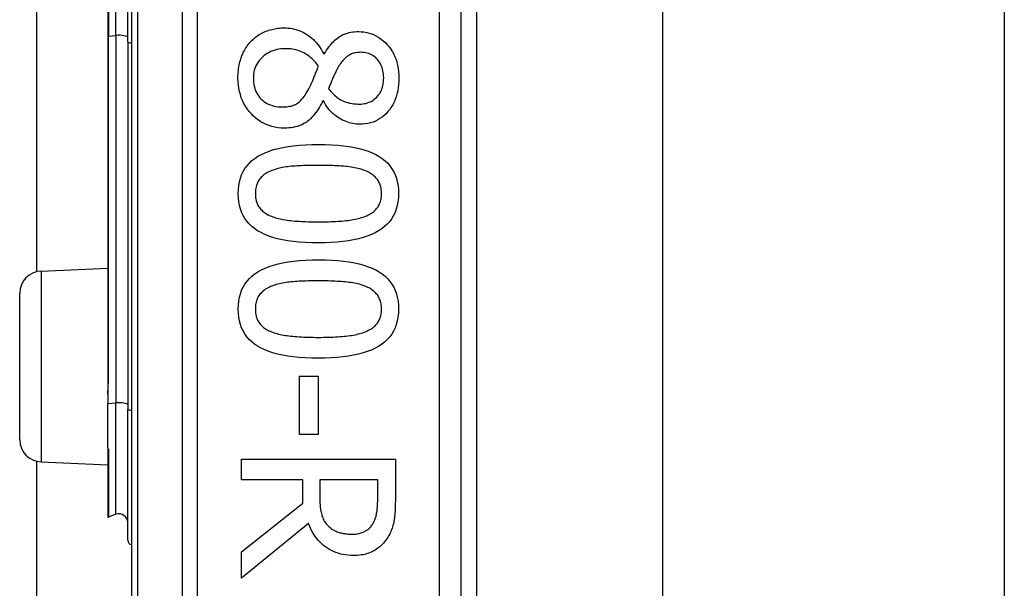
# Model space of a CAD drawing. Header units: inches. Extents: x 4.2 to 80.3, y 5.9 to 52.3.
# Tile 45 of 72: x 23.53 to 24.664, y 35.984 to 36.639. Entities that reach past the tile are written whole.
import ezdxf

# ---------------------------------------------------------------- set-up
doc = ezdxf.new("R2010")
doc.units = ezdxf.units.IN
doc.header["$LTSCALE"] = 5.125904
doc.header["$MEASUREMENT"] = 0
doc.layers.add('Visible Edges(ANSI)', color=7, linetype='Continuous', lineweight=25)
doc.layers.add('Visible Tangent Edges(ANSI)', color=7, linetype='Continuous', lineweight=25)

msp = doc.modelspace()

# ---------------------------------------------------------------- linework, layer by layer
at = {"layer": 'Visible Edges(ANSI)'}
for p, q in [((23.659, 37.9007), (23.659, 35.4793)), ((24.0389, 35.7251), (24.0389, 37.6548)), ((24.0566, 37.498), (24.0566, 35.882)), ((24.2707, 37.4818), (24.2707, 35.8982)), ((24.6644, 37.4818), (24.6644, 35.8982)), ((23.5501, 36.349), (23.5501, 37.031)), ((23.6548, 36.6136), (23.6548, 36.7664)), ((23.6318, 36.7597), (23.6318, 36.6203)), ((23.6318, 36.6203), (23.6318, 36.221)), ((23.6548, 36.6136), (23.6548, 36.1906)), ((23.8805, 36.5997), (23.8812, 36.5997)), ((23.8802, 36.5457), (23.8795, 36.5457)), ((23.555, 36.3497), (23.6318, 36.353)), ((23.5304, 36.1555), (23.5304, 36.324)), ((23.6318, 36.221), (23.6318, 36.2078)), ((23.8526, 36.2287), (23.8742, 36.2287)), ((23.8526, 36.1616), (23.8526, 36.2287)), ((23.8742, 36.2287), (23.8742, 36.1616)), ((23.6318, 36.2078), (23.6318, 36.1971)), ((23.6318, 36.1459), (23.6318, 36.1971)), ((23.6548, 36.0396), (23.6548, 36.1906)), ((23.8742, 36.1616), (23.8526, 36.1616)), ((23.6318, 36.1459), (23.6318, 36.1457)), ((23.6318, 36.1457), (23.6318, 36.1449)), ((23.6318, 36.1449), (23.6318, 36.0668)), ((23.5501, 22.7086), (23.5501, 36.1305)), ((23.7858, 36.133), (23.9631, 36.133)), ((23.7858, 36.1094), (23.7858, 36.133)), ((23.9631, 36.133), (23.9631, 36.0873)), ((23.555, 36.1298), (23.6318, 36.1264)), ((23.8563, 36.1094), (23.7858, 36.1094)), ((23.8563, 36.0824), (23.8563, 36.1094)), ((23.9427, 36.1094), (23.876, 36.1094)), ((23.876, 36.1094), (23.876, 36.0887)), ((23.9427, 36.086), (23.9427, 36.1094)), ((23.7858, 36.0264), (23.8563, 36.0824)), ((23.6412, 36.0695), (23.6325, 36.0663)), ((23.863, 36.0589), (23.7858, 35.9958)), ((23.7858, 35.9958), (23.7858, 36.0264))]:
    msp.add_line(p, q, dxfattribs=at)
at = {"layer": 'Visible Edges(ANSI)', "flags": 128}
for points in [[(23.797, 36.6145), (23.7982, 36.6157), (23.7995, 36.6169), (23.8008, 36.618), (23.8021, 36.6191), (23.8035, 36.6201), (23.8048, 36.6211), (23.8063, 36.622), (23.8077, 36.6229), (23.8092, 36.6237), (23.8108, 36.6245), (23.8124, 36.6252), (23.814, 36.6259), (23.8156, 36.6265), (23.8173, 36.627), (23.8189, 36.6276), (23.8206, 36.628), (23.8223, 36.6284), (23.8241, 36.6288), (23.8258, 36.6291), (23.8276, 36.6293), (23.8294, 36.6295), (23.8311, 36.6296), (23.833, 36.6297), (23.8348, 36.6297)], [(23.8348, 36.6297), (23.8372, 36.6297), (23.8395, 36.6295), (23.8418, 36.6293), (23.8441, 36.6289), (23.8464, 36.6284), (23.8486, 36.6278), (23.8508, 36.6271), (23.8529, 36.6263), (23.8551, 36.6254), (23.8571, 36.6244), (23.8592, 36.6233), (23.8612, 36.622), (23.8632, 36.6207), (23.8651, 36.6193), (23.867, 36.6178), (23.8687, 36.6162), (23.8704, 36.6144), (23.8721, 36.6126), (23.8736, 36.6107), (23.8752, 36.6087), (23.8766, 36.6066), (23.878, 36.6044), (23.8793, 36.6021), (23.8805, 36.5997)], [(23.8812, 36.5997), (23.8825, 36.6018), (23.8838, 36.6039), (23.8851, 36.6058), (23.8864, 36.6077), (23.8878, 36.6094), (23.8892, 36.6111), (23.8906, 36.6127), (23.892, 36.6141), (23.8934, 36.6155), (23.8949, 36.6168), (23.8964, 36.618), (23.8979, 36.6191), (23.8994, 36.6201), (23.901, 36.621), (23.9027, 36.6219), (23.9044, 36.6226), (23.9062, 36.6233), (23.908, 36.6238), (23.9099, 36.6243), (23.9119, 36.6247), (23.9139, 36.625), (23.916, 36.6252), (23.9182, 36.6254), (23.9204, 36.6254)], [(23.9204, 36.6254), (23.9237, 36.6253), (23.9269, 36.625), (23.93, 36.6245), (23.933, 36.6237), (23.9359, 36.6228), (23.9387, 36.6217), (23.9415, 36.6203), (23.9441, 36.6187), (23.9467, 36.6169), (23.9491, 36.6149), (23.9515, 36.6127), (23.9537, 36.6103), (23.9559, 36.6078), (23.9578, 36.6051), (23.9596, 36.6023), (23.9612, 36.5994), (23.9626, 36.5963), (23.9638, 36.5932), (23.9648, 36.59), (23.9656, 36.5866), (23.9663, 36.5831), (23.9667, 36.5795), (23.967, 36.5758), (23.9671, 36.572)], [(23.7818, 36.572), (23.7818, 36.5742), (23.7819, 36.5763), (23.782, 36.5784), (23.7822, 36.5805), (23.7825, 36.5826), (23.7828, 36.5846), (23.7831, 36.5866), (23.7835, 36.5886), (23.784, 36.5905), (23.7845, 36.5924), (23.7851, 36.5942), (23.7857, 36.596), (23.7864, 36.5978), (23.7872, 36.5996), (23.7879, 36.6013), (23.7888, 36.6029), (23.7896, 36.6045), (23.7905, 36.6061), (23.7915, 36.6076), (23.7925, 36.6091), (23.7936, 36.6105), (23.7947, 36.6119), (23.7958, 36.6132), (23.797, 36.6145)], [(23.8365, 36.6057), (23.8339, 36.6057), (23.8313, 36.6055), (23.8288, 36.6051), (23.8264, 36.6047), (23.8241, 36.6041), (23.8218, 36.6033), (23.8197, 36.6024), (23.8176, 36.6014), (23.8155, 36.6003), (23.8136, 36.599), (23.8117, 36.5976), (23.8099, 36.596), (23.8083, 36.5944), (23.8067, 36.5927), (23.8054, 36.5909), (23.8041, 36.589), (23.803, 36.5871), (23.8021, 36.5851), (23.8013, 36.583), (23.8006, 36.5809), (23.8001, 36.5787), (23.7998, 36.5764), (23.7995, 36.5741), (23.7995, 36.5717)], [(23.8744, 36.5855), (23.8733, 36.5871), (23.8722, 36.5886), (23.871, 36.5901), (23.8698, 36.5915), (23.8685, 36.5928), (23.8672, 36.5941), (23.8658, 36.5953), (23.8644, 36.5965), (23.863, 36.5976), (23.8615, 36.5986), (23.8599, 36.5996), (23.8584, 36.6005), (23.8567, 36.6013), (23.8551, 36.6021), (23.8534, 36.6028), (23.8517, 36.6034), (23.8499, 36.604), (23.8481, 36.6044), (23.8463, 36.6048), (23.8444, 36.6052), (23.8425, 36.6054), (23.8405, 36.6056), (23.8385, 36.6057), (23.8365, 36.6057)], [(23.9231, 36.6016), (23.9217, 36.6015), (23.9203, 36.6015), (23.9189, 36.6013), (23.9176, 36.6011), (23.9163, 36.6008), (23.915, 36.6005), (23.9138, 36.6001), (23.9126, 36.5997), (23.9115, 36.5992), (23.9104, 36.5986), (23.9093, 36.598), (23.9083, 36.5973), (23.9073, 36.5966), (23.9063, 36.5958), (23.9053, 36.595), (23.9043, 36.594), (23.9034, 36.5931), (23.9025, 36.592), (23.9016, 36.591), (23.9007, 36.5898), (23.8998, 36.5886), (23.899, 36.5873), (23.8981, 36.586), (23.8973, 36.5846)], [(23.9496, 36.5721), (23.9495, 36.5743), (23.9494, 36.5763), (23.9491, 36.5783), (23.9488, 36.5802), (23.9483, 36.5821), (23.9478, 36.5839), (23.9472, 36.5856), (23.9464, 36.5873), (23.9456, 36.5889), (23.9446, 36.5904), (23.9436, 36.5919), (23.9425, 36.5933), (23.9412, 36.5946), (23.94, 36.5958), (23.9386, 36.5969), (23.9372, 36.5979), (23.9357, 36.5988), (23.9341, 36.5995), (23.9324, 36.6001), (23.9307, 36.6007), (23.9289, 36.6011), (23.9271, 36.6013), (23.9251, 36.6015), (23.9231, 36.6016)], [(23.8634, 36.5595), (23.8638, 36.5602), (23.8642, 36.5609), (23.8646, 36.5617), (23.865, 36.5625), (23.8654, 36.5633), (23.8658, 36.5642), (23.8662, 36.5651), (23.8666, 36.5661), (23.867, 36.5671), (23.8675, 36.5681), (23.8679, 36.5692), (23.8683, 36.5703), (23.8688, 36.5714), (23.8693, 36.5726), (23.8697, 36.5737), (23.8702, 36.575), (23.8707, 36.5762), (23.8712, 36.5774), (23.8717, 36.5787), (23.8722, 36.58), (23.8728, 36.5814), (23.8733, 36.5827), (23.8739, 36.5841), (23.8744, 36.5855)], [(23.8973, 36.5846), (23.8969, 36.584), (23.8966, 36.5833), (23.8962, 36.5826), (23.8958, 36.5818), (23.8954, 36.5809), (23.8949, 36.58), (23.8944, 36.5791), (23.8939, 36.578), (23.8934, 36.577), (23.8929, 36.5758), (23.8923, 36.5747), (23.8918, 36.5734), (23.8912, 36.5722), (23.8906, 36.5709), (23.8901, 36.5697), (23.8896, 36.5685), (23.8891, 36.5673), (23.8886, 36.5662), (23.8882, 36.565), (23.8877, 36.5639), (23.8873, 36.5628), (23.8869, 36.5617), (23.8866, 36.5607), (23.8862, 36.5596)], [(23.8352, 36.5142), (23.8315, 36.5143), (23.8279, 36.5147), (23.8243, 36.5153), (23.8209, 36.5161), (23.8176, 36.5171), (23.8144, 36.5184), (23.8112, 36.5199), (23.8082, 36.5216), (23.8053, 36.5235), (23.8025, 36.5257), (23.7998, 36.5281), (23.7972, 36.5308), (23.7947, 36.5336), (23.7925, 36.5365), (23.7904, 36.5395), (23.7886, 36.5427), (23.787, 36.5459), (23.7856, 36.5493), (23.7845, 36.5528), (23.7835, 36.5564), (23.7828, 36.5601), (23.7822, 36.564), (23.7819, 36.5679), (23.7818, 36.572)], [(23.7995, 36.5717), (23.7995, 36.5692), (23.7997, 36.5669), (23.8, 36.5646), (23.8005, 36.5624), (23.801, 36.5603), (23.8017, 36.5582), (23.8025, 36.5563), (23.8035, 36.5544), (23.8045, 36.5526), (23.8057, 36.5509), (23.807, 36.5493), (23.8084, 36.5477), (23.81, 36.5463), (23.8116, 36.5449), (23.8133, 36.5437), (23.8152, 36.5427), (23.8171, 36.5417), (23.8191, 36.5409), (23.8211, 36.5402), (23.8233, 36.5397), (23.8256, 36.5392), (23.8279, 36.5389), (23.8304, 36.5387), (23.8329, 36.5387)], [(23.9217, 36.542), (23.9237, 36.542), (23.9256, 36.5422), (23.9274, 36.5425), (23.9292, 36.5428), (23.931, 36.5433), (23.9326, 36.544), (23.9343, 36.5447), (23.9359, 36.5455), (23.9374, 36.5464), (23.9388, 36.5475), (23.9403, 36.5487), (23.9416, 36.5499), (23.9429, 36.5513), (23.944, 36.5528), (23.9451, 36.5543), (23.946, 36.5559), (23.9469, 36.5577), (23.9476, 36.5595), (23.9482, 36.5614), (23.9487, 36.5633), (23.9491, 36.5654), (23.9494, 36.5676), (23.9495, 36.5698), (23.9496, 36.5721)], [(23.9671, 36.572), (23.967, 36.568), (23.9668, 36.5642), (23.9663, 36.5605), (23.9657, 36.557), (23.9649, 36.5535), (23.9639, 36.5502), (23.9628, 36.5471), (23.9615, 36.5441), (23.96, 36.5412), (23.9583, 36.5384), (23.9565, 36.5358), (23.9545, 36.5333), (23.9523, 36.5309), (23.9501, 36.5288), (23.9477, 36.5269), (23.9452, 36.5252), (23.9427, 36.5237), (23.94, 36.5223), (23.9373, 36.5212), (23.9344, 36.5203), (23.9315, 36.5196), (23.9284, 36.5191), (23.9253, 36.5188), (23.922, 36.5187)], [(23.8329, 36.5387), (23.8347, 36.5387), (23.8364, 36.5388), (23.8381, 36.5389), (23.8397, 36.5391), (23.8413, 36.5394), (23.8427, 36.5397), (23.8442, 36.5401), (23.8455, 36.5406), (23.8468, 36.5411), (23.848, 36.5416), (23.8492, 36.5423), (23.8503, 36.543), (23.8514, 36.5437), (23.8525, 36.5446), (23.8536, 36.5456), (23.8546, 36.5467), (23.8557, 36.5479), (23.8568, 36.5493), (23.8579, 36.5507), (23.859, 36.5522), (23.8601, 36.5539), (23.8612, 36.5556), (23.8623, 36.5575), (23.8634, 36.5595)], [(23.8862, 36.5596), (23.8875, 36.558), (23.8889, 36.5564), (23.8902, 36.5549), (23.8916, 36.5535), (23.8929, 36.5522), (23.8943, 36.551), (23.8956, 36.5498), (23.897, 36.5488), (23.8984, 36.5479), (23.8997, 36.547), (23.9011, 36.5463), (23.9025, 36.5456), (23.904, 36.545), (23.9054, 36.5445), (23.9069, 36.544), (23.9084, 36.5436), (23.9099, 36.5432), (23.9115, 36.5429), (23.9131, 36.5426), (23.9148, 36.5424), (23.9165, 36.5422), (23.9182, 36.5421), (23.9199, 36.542), (23.9217, 36.542)], [(23.8795, 36.5457), (23.8783, 36.5432), (23.877, 36.5407), (23.8757, 36.5384), (23.8743, 36.5362), (23.8729, 36.5341), (23.8715, 36.5321), (23.87, 36.5302), (23.8685, 36.5284), (23.8669, 36.5267), (23.8653, 36.5251), (23.8637, 36.5236), (23.862, 36.5222), (23.8602, 36.5209), (23.8583, 36.5198), (23.8564, 36.5187), (23.8544, 36.5178), (23.8523, 36.5169), (23.8501, 36.5162), (23.8478, 36.5156), (23.8455, 36.5151), (23.843, 36.5147), (23.8405, 36.5145), (23.8379, 36.5143), (23.8352, 36.5142)], [(23.922, 36.5187), (23.92, 36.5187), (23.918, 36.5189), (23.9161, 36.5191), (23.9141, 36.5195), (23.9121, 36.5199), (23.9101, 36.5204), (23.9082, 36.5211), (23.9062, 36.5218), (23.9043, 36.5226), (23.9023, 36.5235), (23.9004, 36.5245), (23.8984, 36.5257), (23.8965, 36.5269), (23.8947, 36.5281), (23.8929, 36.5295), (23.8912, 36.531), (23.8896, 36.5325), (23.8881, 36.5341), (23.8866, 36.5359), (23.8852, 36.5377), (23.8838, 36.5395), (23.8825, 36.5415), (23.8813, 36.5436), (23.8802, 36.5457)], [(23.7821, 36.4388), (23.7822, 36.4436), (23.7827, 36.4482), (23.7835, 36.4525), (23.7846, 36.4566), (23.786, 36.4605), (23.7878, 36.4642), (23.7898, 36.4677), (23.7922, 36.471), (23.7949, 36.474), (23.7979, 36.4768), (23.8012, 36.4794), (23.8048, 36.4818), (23.8088, 36.484), (23.8131, 36.486), (23.8177, 36.4878), (23.8227, 36.4895), (23.828, 36.4909), (23.8336, 36.4921), (23.8396, 36.4932), (23.8458, 36.494), (23.8525, 36.4947), (23.8594, 36.4952), (23.8667, 36.4955), (23.8743, 36.4956)], [(23.8743, 36.4956), (23.8821, 36.4955), (23.8896, 36.4952), (23.8967, 36.4947), (23.9034, 36.494), (23.9098, 36.4932), (23.9158, 36.4921), (23.9215, 36.4908), (23.9268, 36.4894), (23.9318, 36.4878), (23.9364, 36.4859), (23.9406, 36.4839), (23.9445, 36.4817), (23.948, 36.4793), (23.9513, 36.4767), (23.9542, 36.4738), (23.9568, 36.4708), (23.9591, 36.4675), (23.9611, 36.464), (23.9628, 36.4604), (23.9642, 36.4565), (23.9653, 36.4524), (23.9661, 36.4481), (23.9665, 36.4435), (23.9667, 36.4388)], [(23.8743, 36.4714), (23.8712, 36.4714), (23.8683, 36.4714), (23.8654, 36.4714), (23.8625, 36.4713), (23.8598, 36.4712), (23.8572, 36.4711), (23.8546, 36.471), (23.8522, 36.4709), (23.8498, 36.4708), (23.8475, 36.4706), (23.8453, 36.4705), (23.8431, 36.4703), (23.8411, 36.4701), (23.839, 36.4698), (23.8371, 36.4695), (23.8351, 36.4692), (23.8332, 36.4689), (23.8313, 36.4685), (23.8295, 36.4681), (23.8277, 36.4676), (23.8259, 36.4671), (23.8242, 36.4666), (23.8225, 36.466), (23.8209, 36.4654)], [(23.9283, 36.4652), (23.9268, 36.4658), (23.9252, 36.4664), (23.9235, 36.4669), (23.9218, 36.4674), (23.92, 36.4678), (23.9181, 36.4683), (23.9161, 36.4687), (23.9141, 36.469), (23.9121, 36.4693), (23.9099, 36.4696), (23.9077, 36.4699), (23.9055, 36.4701), (23.9032, 36.4703), (23.9008, 36.4705), (23.8984, 36.4707), (23.8959, 36.4709), (23.8934, 36.471), (23.8908, 36.4711), (23.8882, 36.4712), (23.8855, 36.4713), (23.8828, 36.4713), (23.88, 36.4714), (23.8772, 36.4714), (23.8743, 36.4714)], [(23.8209, 36.4654), (23.8194, 36.4648), (23.8179, 36.4642), (23.8165, 36.4635), (23.8152, 36.4628), (23.8139, 36.462), (23.8127, 36.4612), (23.8116, 36.4604), (23.8105, 36.4595), (23.8095, 36.4586), (23.8085, 36.4576), (23.8076, 36.4566), (23.8067, 36.4556), (23.8059, 36.4545), (23.8052, 36.4533), (23.8045, 36.4521), (23.804, 36.4509), (23.8034, 36.4495), (23.803, 36.4482), (23.8026, 36.4468), (23.8023, 36.4453), (23.8021, 36.4437), (23.8019, 36.4422), (23.8018, 36.4405), (23.8018, 36.4388)], [(23.947, 36.4388), (23.947, 36.4404), (23.9469, 36.442), (23.9467, 36.4436), (23.9465, 36.445), (23.9462, 36.4465), (23.9458, 36.4478), (23.9454, 36.4492), (23.9449, 36.4505), (23.9444, 36.4517), (23.9438, 36.4529), (23.9431, 36.454), (23.9423, 36.4551), (23.9415, 36.4562), (23.9406, 36.4572), (23.9397, 36.4582), (23.9387, 36.4591), (23.9376, 36.46), (23.9365, 36.4608), (23.9353, 36.4617), (23.934, 36.4625), (23.9327, 36.4632), (23.9313, 36.4639), (23.9298, 36.4646), (23.9283, 36.4652)], [(23.8744, 36.3822), (23.8667, 36.3823), (23.8593, 36.3826), (23.8522, 36.3831), (23.8455, 36.3838), (23.8391, 36.3846), (23.8331, 36.3857), (23.8274, 36.3869), (23.8221, 36.3884), (23.8172, 36.39), (23.8126, 36.3918), (23.8083, 36.3939), (23.8044, 36.3961), (23.8008, 36.3985), (23.7976, 36.4011), (23.7946, 36.4039), (23.792, 36.407), (23.7897, 36.4102), (23.7877, 36.4137), (23.786, 36.4174), (23.7846, 36.4212), (23.7835, 36.4253), (23.7827, 36.4296), (23.7822, 36.4341), (23.7821, 36.4388)], [(23.8018, 36.4388), (23.8018, 36.4372), (23.8019, 36.4357), (23.8021, 36.4341), (23.8023, 36.4327), (23.8026, 36.4313), (23.8029, 36.4299), (23.8033, 36.4286), (23.8038, 36.4273), (23.8044, 36.4261), (23.805, 36.4249), (23.8057, 36.4237), (23.8064, 36.4227), (23.8072, 36.4216), (23.8081, 36.4206), (23.8091, 36.4196), (23.8101, 36.4187), (23.8111, 36.4178), (23.8123, 36.417), (23.8135, 36.4162), (23.8147, 36.4154), (23.8161, 36.4146), (23.8175, 36.4139), (23.8189, 36.4133), (23.8204, 36.4127)], [(23.9667, 36.4388), (23.9665, 36.4341), (23.966, 36.4295), (23.9652, 36.4252), (23.9641, 36.4211), (23.9627, 36.4172), (23.9609, 36.4135), (23.9589, 36.41), (23.9565, 36.4068), (23.9537, 36.4038), (23.9507, 36.4009), (23.9474, 36.3983), (23.9437, 36.3959), (23.9397, 36.3937), (23.9354, 36.3917), (23.9307, 36.3899), (23.9258, 36.3883), (23.9205, 36.3869), (23.9149, 36.3856), (23.909, 36.3846), (23.9027, 36.3837), (23.8961, 36.3831), (23.8892, 36.3826), (23.882, 36.3823), (23.8744, 36.3822)], [(23.9286, 36.4128), (23.9301, 36.4134), (23.9315, 36.4141), (23.9329, 36.4148), (23.9342, 36.4155), (23.9354, 36.4163), (23.9366, 36.4171), (23.9377, 36.4179), (23.9387, 36.4188), (23.9397, 36.4197), (23.9406, 36.4206), (23.9415, 36.4216), (23.9423, 36.4227), (23.9431, 36.4237), (23.9438, 36.4248), (23.9444, 36.426), (23.9449, 36.4272), (23.9454, 36.4285), (23.9458, 36.4298), (23.9462, 36.4312), (23.9465, 36.4326), (23.9467, 36.4341), (23.9469, 36.4356), (23.947, 36.4372), (23.947, 36.4388)], [(23.8204, 36.4127), (23.8219, 36.4121), (23.8235, 36.4116), (23.8251, 36.4111), (23.8268, 36.4106), (23.8286, 36.4101), (23.8304, 36.4097), (23.8323, 36.4093), (23.8342, 36.409), (23.8362, 36.4086), (23.8383, 36.4083), (23.8405, 36.408), (23.8427, 36.4078), (23.845, 36.4076), (23.8473, 36.4073), (23.8497, 36.4072), (23.8522, 36.407), (23.8548, 36.4068), (23.8574, 36.4067), (23.8601, 36.4066), (23.8628, 36.4065), (23.8656, 36.4064), (23.8685, 36.4064), (23.8714, 36.4064), (23.8744, 36.4064)], [(23.8744, 36.4064), (23.8775, 36.4064), (23.8804, 36.4064), (23.8833, 36.4064), (23.8861, 36.4065), (23.8888, 36.4066), (23.8915, 36.4067), (23.8941, 36.4068), (23.8966, 36.407), (23.8991, 36.4072), (23.9015, 36.4073), (23.9039, 36.4076), (23.9061, 36.4078), (23.9083, 36.408), (23.9105, 36.4083), (23.9126, 36.4086), (23.9146, 36.409), (23.9166, 36.4094), (23.9185, 36.4098), (23.9203, 36.4102), (23.9221, 36.4107), (23.9238, 36.4112), (23.9255, 36.4117), (23.9271, 36.4122), (23.9286, 36.4128)], [(23.7821, 36.3058), (23.7822, 36.3106), (23.7827, 36.3151), (23.7835, 36.3195), (23.7846, 36.3236), (23.786, 36.3275), (23.7878, 36.3312), (23.7898, 36.3347), (23.7922, 36.3379), (23.7949, 36.341), (23.7979, 36.3438), (23.8012, 36.3464), (23.8048, 36.3488), (23.8088, 36.351), (23.8131, 36.353), (23.8177, 36.3548), (23.8227, 36.3564), (23.828, 36.3579), (23.8336, 36.3591), (23.8396, 36.3602), (23.8458, 36.361), (23.8525, 36.3617), (23.8594, 36.3622), (23.8667, 36.3624), (23.8743, 36.3625)], [(23.8743, 36.3625), (23.8821, 36.3624), (23.8896, 36.3622), (23.8967, 36.3617), (23.9034, 36.361), (23.9098, 36.3601), (23.9158, 36.3591), (23.9215, 36.3578), (23.9268, 36.3564), (23.9318, 36.3547), (23.9364, 36.3529), (23.9406, 36.3509), (23.9445, 36.3487), (23.948, 36.3463), (23.9513, 36.3436), (23.9542, 36.3408), (23.9568, 36.3377), (23.9591, 36.3345), (23.9611, 36.331), (23.9628, 36.3273), (23.9642, 36.3235), (23.9653, 36.3194), (23.9661, 36.315), (23.9665, 36.3105), (23.9667, 36.3058)], [(23.8743, 36.3384), (23.8712, 36.3384), (23.8683, 36.3384), (23.8654, 36.3383), (23.8625, 36.3383), (23.8598, 36.3382), (23.8572, 36.3381), (23.8546, 36.338), (23.8522, 36.3379), (23.8498, 36.3378), (23.8475, 36.3376), (23.8453, 36.3374), (23.8431, 36.3373), (23.8411, 36.337), (23.839, 36.3368), (23.8371, 36.3365), (23.8351, 36.3362), (23.8332, 36.3358), (23.8313, 36.3355), (23.8295, 36.335), (23.8277, 36.3346), (23.8259, 36.3341), (23.8242, 36.3335), (23.8225, 36.333), (23.8209, 36.3324)], [(23.9283, 36.3322), (23.9268, 36.3328), (23.9252, 36.3334), (23.9235, 36.3339), (23.9218, 36.3344), (23.92, 36.3348), (23.9181, 36.3352), (23.9161, 36.3356), (23.9141, 36.336), (23.9121, 36.3363), (23.9099, 36.3366), (23.9077, 36.3369), (23.9055, 36.3371), (23.9032, 36.3373), (23.9008, 36.3375), (23.8984, 36.3377), (23.8959, 36.3378), (23.8934, 36.338), (23.8908, 36.3381), (23.8882, 36.3382), (23.8855, 36.3383), (23.8828, 36.3383), (23.88, 36.3384), (23.8772, 36.3384), (23.8743, 36.3384)], [(23.8209, 36.3324), (23.8194, 36.3318), (23.8179, 36.3311), (23.8165, 36.3305), (23.8152, 36.3297), (23.8139, 36.329), (23.8127, 36.3282), (23.8116, 36.3273), (23.8105, 36.3265), (23.8095, 36.3255), (23.8085, 36.3246), (23.8076, 36.3236), (23.8067, 36.3225), (23.8059, 36.3214), (23.8052, 36.3203), (23.8045, 36.3191), (23.804, 36.3178), (23.8034, 36.3165), (23.803, 36.3151), (23.8026, 36.3137), (23.8023, 36.3122), (23.8021, 36.3107), (23.8019, 36.3091), (23.8018, 36.3075), (23.8018, 36.3058)], [(23.947, 36.3058), (23.947, 36.3074), (23.9469, 36.309), (23.9467, 36.3105), (23.9465, 36.312), (23.9462, 36.3134), (23.9458, 36.3148), (23.9454, 36.3162), (23.9449, 36.3174), (23.9444, 36.3187), (23.9438, 36.3199), (23.9431, 36.321), (23.9423, 36.3221), (23.9415, 36.3231), (23.9406, 36.3242), (23.9397, 36.3251), (23.9387, 36.3261), (23.9376, 36.327), (23.9365, 36.3278), (23.9353, 36.3287), (23.934, 36.3294), (23.9327, 36.3302), (23.9313, 36.3309), (23.9298, 36.3316), (23.9283, 36.3322)], [(23.8744, 36.2492), (23.8667, 36.2493), (23.8593, 36.2496), (23.8522, 36.2501), (23.8455, 36.2507), (23.8391, 36.2516), (23.8331, 36.2527), (23.8274, 36.2539), (23.8221, 36.2554), (23.8172, 36.257), (23.8126, 36.2588), (23.8083, 36.2608), (23.8044, 36.2631), (23.8008, 36.2655), (23.7976, 36.2681), (23.7946, 36.2709), (23.792, 36.274), (23.7897, 36.2772), (23.7877, 36.2807), (23.786, 36.2843), (23.7846, 36.2882), (23.7835, 36.2923), (23.7827, 36.2966), (23.7822, 36.3011), (23.7821, 36.3058)], [(23.8018, 36.3058), (23.8018, 36.3042), (23.8019, 36.3026), (23.8021, 36.3011), (23.8023, 36.2997), (23.8026, 36.2982), (23.8029, 36.2969), (23.8033, 36.2955), (23.8038, 36.2943), (23.8044, 36.293), (23.805, 36.2919), (23.8057, 36.2907), (23.8064, 36.2896), (23.8072, 36.2886), (23.8081, 36.2876), (23.8091, 36.2866), (23.8101, 36.2857), (23.8111, 36.2848), (23.8123, 36.2839), (23.8135, 36.2831), (23.8147, 36.2824), (23.8161, 36.2816), (23.8175, 36.2809), (23.8189, 36.2803), (23.8204, 36.2796)], [(23.9667, 36.3058), (23.9665, 36.301), (23.966, 36.2965), (23.9652, 36.2922), (23.9641, 36.2881), (23.9627, 36.2842), (23.9609, 36.2805), (23.9589, 36.277), (23.9565, 36.2738), (23.9537, 36.2707), (23.9507, 36.2679), (23.9474, 36.2653), (23.9437, 36.2629), (23.9397, 36.2607), (23.9354, 36.2587), (23.9307, 36.2569), (23.9258, 36.2553), (23.9205, 36.2539), (23.9149, 36.2526), (23.909, 36.2516), (23.9027, 36.2507), (23.8961, 36.2501), (23.8892, 36.2496), (23.882, 36.2493), (23.8744, 36.2492)], [(23.9286, 36.2798), (23.9301, 36.2804), (23.9315, 36.2811), (23.9329, 36.2818), (23.9342, 36.2825), (23.9354, 36.2832), (23.9366, 36.284), (23.9377, 36.2849), (23.9387, 36.2858), (23.9397, 36.2867), (23.9406, 36.2876), (23.9415, 36.2886), (23.9423, 36.2896), (23.9431, 36.2907), (23.9438, 36.2918), (23.9444, 36.293), (23.9449, 36.2942), (23.9454, 36.2955), (23.9458, 36.2968), (23.9462, 36.2982), (23.9465, 36.2996), (23.9467, 36.3011), (23.9469, 36.3026), (23.947, 36.3042), (23.947, 36.3058)], [(23.8204, 36.2796), (23.8219, 36.2791), (23.8235, 36.2786), (23.8251, 36.278), (23.8268, 36.2776), (23.8286, 36.2771), (23.8304, 36.2767), (23.8323, 36.2763), (23.8342, 36.2759), (23.8362, 36.2756), (23.8383, 36.2753), (23.8405, 36.275), (23.8427, 36.2748), (23.845, 36.2745), (23.8473, 36.2743), (23.8497, 36.2741), (23.8522, 36.274), (23.8548, 36.2738), (23.8574, 36.2737), (23.8601, 36.2736), (23.8628, 36.2735), (23.8656, 36.2734), (23.8685, 36.2734), (23.8714, 36.2733), (23.8744, 36.2733)], [(23.8744, 36.2733), (23.8775, 36.2733), (23.8804, 36.2734), (23.8833, 36.2734), (23.8861, 36.2735), (23.8888, 36.2736), (23.8915, 36.2737), (23.8941, 36.2738), (23.8966, 36.274), (23.8991, 36.2741), (23.9015, 36.2743), (23.9039, 36.2745), (23.9061, 36.2748), (23.9083, 36.275), (23.9105, 36.2753), (23.9126, 36.2756), (23.9146, 36.276), (23.9166, 36.2763), (23.9185, 36.2767), (23.9203, 36.2772), (23.9221, 36.2776), (23.9238, 36.2781), (23.9255, 36.2787), (23.9271, 36.2792), (23.9286, 36.2798)], [(23.876, 36.0887), (23.876, 36.087), (23.8761, 36.0854), (23.8761, 36.0838), (23.8762, 36.0822), (23.8763, 36.0806), (23.8765, 36.0791), (23.8766, 36.0775), (23.8768, 36.0761), (23.877, 36.0746), (23.8773, 36.0732), (23.8775, 36.0718), (23.8778, 36.0704), (23.8782, 36.0691), (23.8785, 36.0678), (23.879, 36.0665), (23.8794, 36.0653), (23.88, 36.0641), (23.8806, 36.0629), (23.8812, 36.0618), (23.8819, 36.0607), (23.8827, 36.0597), (23.8835, 36.0586), (23.8843, 36.0576), (23.8852, 36.0567)], [(23.9367, 36.0578), (23.9372, 36.0587), (23.9377, 36.0596), (23.9382, 36.0605), (23.9386, 36.0614), (23.9391, 36.0623), (23.9395, 36.0633), (23.9398, 36.0643), (23.9402, 36.0653), (23.9405, 36.0663), (23.9408, 36.0674), (23.9411, 36.0685), (23.9413, 36.0696), (23.9415, 36.0707), (23.9417, 36.0719), (23.9419, 36.0731), (23.9421, 36.0743), (23.9422, 36.0757), (23.9423, 36.077), (23.9424, 36.0784), (23.9425, 36.0798), (23.9426, 36.0813), (23.9426, 36.0828), (23.9427, 36.0844), (23.9427, 36.086)], [(23.9631, 36.0873), (23.9631, 36.0848), (23.963, 36.0824), (23.963, 36.08), (23.9629, 36.0777), (23.9628, 36.0755), (23.9627, 36.0733), (23.9625, 36.0712), (23.9623, 36.0692), (23.9622, 36.0672), (23.9619, 36.0654), (23.9617, 36.0635), (23.9614, 36.0618), (23.9611, 36.0601), (23.9608, 36.0584), (23.9603, 36.0567), (23.9598, 36.0551), (23.9593, 36.0534), (23.9587, 36.0518), (23.958, 36.0501), (23.9573, 36.0485), (23.9565, 36.0469), (23.9556, 36.0453), (23.9547, 36.0437), (23.9537, 36.0422)], [(23.915, 36.0221), (23.9118, 36.0221), (23.9087, 36.0224), (23.9057, 36.0227), (23.9027, 36.0232), (23.8999, 36.0238), (23.8971, 36.0246), (23.8945, 36.0254), (23.8919, 36.0265), (23.8894, 36.0277), (23.887, 36.029), (23.8847, 36.0304), (23.8824, 36.032), (23.8803, 36.0337), (23.8782, 36.0355), (23.8763, 36.0374), (23.8744, 36.0394), (23.8727, 36.0415), (23.871, 36.0437), (23.8694, 36.0459), (23.8679, 36.0483), (23.8665, 36.0508), (23.8653, 36.0534), (23.8641, 36.0561), (23.863, 36.0589)], [(23.8852, 36.0567), (23.8861, 36.0559), (23.8869, 36.055), (23.8878, 36.0543), (23.8887, 36.0536), (23.8896, 36.0529), (23.8906, 36.0522), (23.8916, 36.0516), (23.8926, 36.051), (23.8937, 36.0505), (23.8948, 36.05), (23.8959, 36.0495), (23.897, 36.0491), (23.8982, 36.0487), (23.8994, 36.0483), (23.9006, 36.048), (23.9019, 36.0477), (23.9031, 36.0475), (23.9045, 36.0473), (23.9058, 36.0471), (23.9072, 36.0469), (23.9086, 36.0468), (23.9101, 36.0467), (23.9116, 36.0467), (23.9131, 36.0466)], [(23.9131, 36.0466), (23.9144, 36.0467), (23.9156, 36.0467), (23.9169, 36.0468), (23.9181, 36.0469), (23.9192, 36.0471), (23.9204, 36.0473), (23.9215, 36.0476), (23.9226, 36.0479), (23.9237, 36.0482), (23.9248, 36.0485), (23.9258, 36.0489), (23.9268, 36.0494), (23.9278, 36.0498), (23.9287, 36.0504), (23.9297, 36.0509), (23.9306, 36.0515), (23.9314, 36.0522), (23.9323, 36.0529), (23.9331, 36.0536), (23.9338, 36.0543), (23.9346, 36.0552), (23.9353, 36.056), (23.936, 36.0569), (23.9367, 36.0578)], [(23.9537, 36.0422), (23.9527, 36.0407), (23.9516, 36.0392), (23.9505, 36.0378), (23.9493, 36.0364), (23.9481, 36.0351), (23.9469, 36.0338), (23.9456, 36.0326), (23.9442, 36.0315), (23.9428, 36.0304), (23.9413, 36.0294), (23.9398, 36.0284), (23.9383, 36.0275), (23.9367, 36.0266), (23.935, 36.0258), (23.9333, 36.0251), (23.9315, 36.0245), (23.9297, 36.0239), (23.9278, 36.0234), (23.9258, 36.023), (23.9237, 36.0227), (23.9216, 36.0224), (23.9195, 36.0222), (23.9173, 36.0221), (23.915, 36.0221)]]:
    msp.add_lwpolyline(points, dxfattribs=at)
at = {"layer": 'Visible Edges(ANSI)'}
for centre, radius, start, end in [((23.5561, 36.324), 0.0257, 92.5, 180), ((23.5561, 36.1555), 0.0257, 180, 267.5), ((23.6323, 36.0668), 0.000506, 180, 290), ((23.6447, 36.06), 0.0101, 0, 110), ((23.6599, 36.0396), 0.00506, 180, 259.9795)]:
    msp.add_arc(centre, radius, start, end, dxfattribs=at)
at = {"layer": 'Visible Tangent Edges(ANSI)'}
for p, q in [((23.6664, 35.4793), (23.6664, 37.9007)), ((23.7174, 37.6548), (23.7174, 35.7251)), ((23.7353, 35.7251), (23.7353, 37.6548)), ((24.0136, 37.6548), (24.0136, 35.7251)), ((23.6325, 36.7598), (23.6325, 36.6202)), ((23.6412, 36.621), (23.6412, 36.759)), ((23.6325, 36.6202), (23.6412, 36.621)), ((23.6325, 36.2208), (23.6325, 36.6202)), ((23.6412, 36.621), (23.6412, 36.1979)), ((23.555, 36.3497), (23.555, 36.1298)), ((23.6318, 36.1971), (23.6412, 36.1979)), ((23.6412, 36.0695), (23.6412, 36.1979)), ((23.6319, 36.1458), (23.6318, 36.1459)), ((23.6325, 36.1446), (23.6325, 36.0663))]:
    msp.add_line(p, q, dxfattribs=at)
at = {"layer": 'Visible Tangent Edges(ANSI)', "flags": 128}
for points in [[(23.6318, 36.2078), (23.6318, 36.2083), (23.6318, 36.2089), (23.6319, 36.2094), (23.6319, 36.2099), (23.6319, 36.2105), (23.632, 36.211), (23.632, 36.2116), (23.632, 36.2121), (23.6321, 36.2127), (23.6321, 36.2132), (23.6321, 36.2138), (23.6322, 36.2143), (23.6322, 36.2149), (23.6322, 36.2154), (23.6323, 36.2159), (23.6323, 36.2165), (23.6323, 36.217), (23.6324, 36.2176), (23.6324, 36.2181), (23.6324, 36.2187), (23.6324, 36.2192), (23.6324, 36.2198), (23.6325, 36.2203), (23.6325, 36.2208)], [(23.6325, 36.1446), (23.6325, 36.1447), (23.6324, 36.1447), (23.6324, 36.1448), (23.6324, 36.1449), (23.6324, 36.1449), (23.6324, 36.145), (23.6324, 36.145), (23.6324, 36.1451), (23.6324, 36.1451), (23.6323, 36.1452), (23.6323, 36.1452), (23.6323, 36.1453), (23.6323, 36.1453), (23.6322, 36.1454), (23.6322, 36.1454), (23.6322, 36.1455), (23.6322, 36.1455), (23.6321, 36.1455), (23.6321, 36.1456), (23.6321, 36.1456), (23.632, 36.1457), (23.632, 36.1457), (23.6319, 36.1457), (23.6319, 36.1458)]]:
    msp.add_lwpolyline(points, dxfattribs=at)
at = {"layer": 'Visible Tangent Edges(ANSI)'}
for centre, major_axis, ratio, start_param, end_param in [((23.6323, 36.6203), (-0.000506, 0), 0.245714, 0, 1.919862), ((23.6447, 36.6187), (0.0101, 0), 0.245714, 0, 1.919862), ((23.6599, 36.6136), (-0.00506, 0), 0.245714, 0, 1.395906), ((23.6323, 36.221), (-0.000506, 0), 0.245714, 0, 1.919862), ((23.6447, 36.1956), (0.0101, 0), 0.245714, 0, 1.919862), ((23.6599, 36.1906), (-0.00506, 0), 0.245714, 0, 1.395906), ((23.6317, 36.146), (0.000355, 0.000361), 0.604942, 4.252306, 4.588732), ((23.6323, 36.1449), (-0.000506, 0), 0.548442, 0, 1.919862)]:
    msp.add_ellipse(centre, major_axis=major_axis, ratio=ratio, start_param=start_param, end_param=end_param, dxfattribs=at)

doc.saveas('drawing.dxf')
